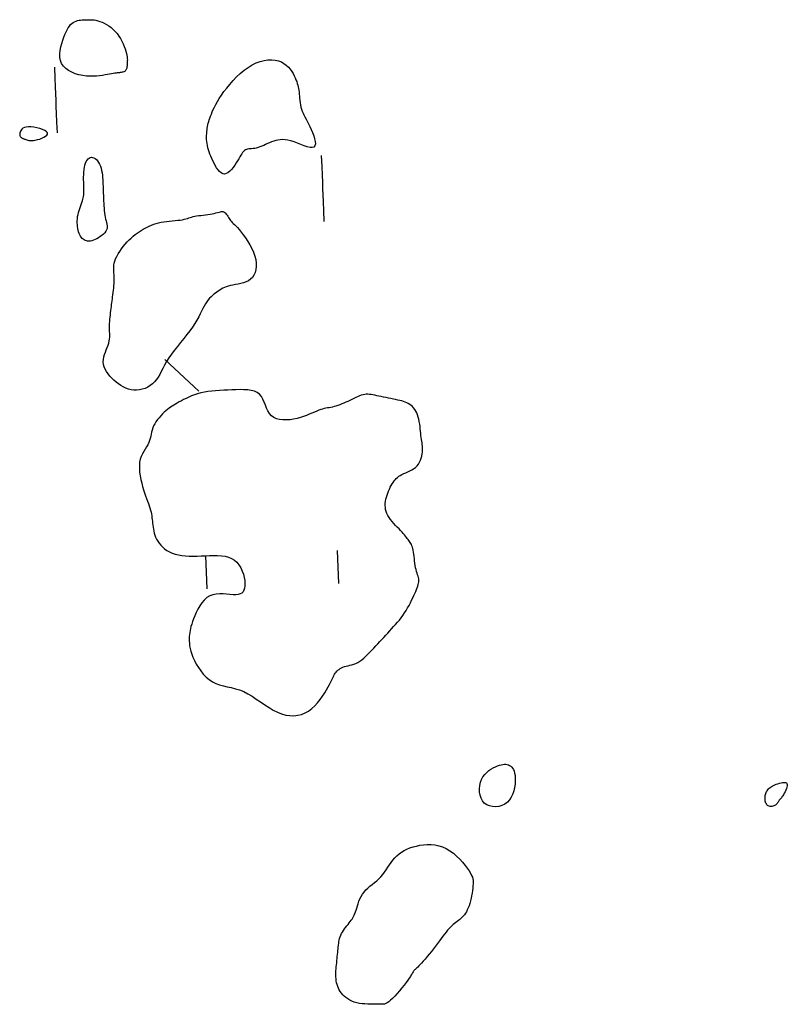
# Model space of a CAD drawing. Header units: millimetres. Extents: x 32690613 to 32693367, y 5343692 to 5344708.
# Tile 228 of 256: x 32692766 to 32692789, y 5343733 to 5343763. Entities that reach past the tile are written whole.
import ezdxf

# ---------------------------------------------------------------- set-up
doc = ezdxf.new("R2010")
doc.units = ezdxf.units.MM
doc.header["$LTSCALE"] = 20
doc.layers.add('02-DGM_HL_493.50', color=112, linetype='Continuous')

msp = doc.modelspace()

# ---------------------------------------------------------------- linework, layer by layer
at = {"layer": '02-DGM_HL_493.50', "elevation": 493.5, "flags": 128}
for points in [[(32692768.567, 5343762.115), (32692768.62, 5343762.043), (32692768.668, 5343761.966), (32692768.711, 5343761.888), (32692768.749, 5343761.808), (32692768.782, 5343761.73), (32692768.809, 5343761.654), (32692768.832, 5343761.583), (32692768.849, 5343761.517), (32692768.862, 5343761.459), (32692768.87, 5343761.407), (32692768.875, 5343761.362), (32692768.877, 5343761.321), (32692768.876, 5343761.285), (32692768.875, 5343761.252), (32692768.872, 5343761.221), (32692768.87, 5343761.193), (32692768.868, 5343761.165), (32692768.867, 5343761.138), (32692768.865, 5343761.112), (32692768.863, 5343761.088), (32692768.859, 5343761.065), (32692768.854, 5343761.044), (32692768.846, 5343761.025), (32692768.836, 5343761.008), (32692768.822, 5343760.993), (32692768.806, 5343760.98), (32692768.787, 5343760.969), (32692768.766, 5343760.959), (32692768.742, 5343760.951), (32692768.717, 5343760.945), (32692768.691, 5343760.939), (32692768.663, 5343760.934), (32692768.635, 5343760.93), (32692768.605, 5343760.927), (32692768.572, 5343760.923), (32692768.536, 5343760.919), (32692768.495, 5343760.914), (32692768.45, 5343760.907), (32692768.398, 5343760.899), (32692768.34, 5343760.888), (32692768.274, 5343760.875), (32692768.201, 5343760.861), (32692768.121, 5343760.847), (32692768.034, 5343760.835), (32692767.942, 5343760.825), (32692767.844, 5343760.82), (32692767.741, 5343760.82), (32692767.633, 5343760.827), (32692767.522, 5343760.843), (32692767.409, 5343760.867), (32692767.298, 5343760.9), (32692767.193, 5343760.943), (32692767.095, 5343760.994), (32692767.009, 5343761.055), (32692766.937, 5343761.126), (32692766.882, 5343761.207), (32692766.847, 5343761.297), (32692766.829, 5343761.395), (32692766.827, 5343761.499), (32692766.837, 5343761.605), (32692766.857, 5343761.712), (32692766.885, 5343761.817), (32692766.917, 5343761.917), (32692766.951, 5343762.01), (32692766.984, 5343762.094), (32692767.018, 5343762.17), (32692767.051, 5343762.236), (32692767.085, 5343762.295), (32692767.12, 5343762.345), (32692767.156, 5343762.389), (32692767.194, 5343762.425), (32692767.233, 5343762.455), (32692767.275, 5343762.478), (32692767.319, 5343762.497), (32692767.365, 5343762.51), (32692767.412, 5343762.52), (32692767.46, 5343762.527), (32692767.509, 5343762.531), (32692767.558, 5343762.534), (32692767.608, 5343762.536), (32692767.658, 5343762.538), (32692767.709, 5343762.539), (32692767.76, 5343762.538), (32692767.813, 5343762.536), (32692767.867, 5343762.53), (32692767.923, 5343762.52), (32692767.982, 5343762.506), (32692768.044, 5343762.486), (32692768.109, 5343762.461), (32692768.176, 5343762.429), (32692768.245, 5343762.391), (32692768.313, 5343762.348), (32692768.381, 5343762.298), (32692768.446, 5343762.243), (32692768.509, 5343762.182)], [(32692771.427, 5343759.672), (32692771.454, 5343759.738), (32692771.485, 5343759.81), (32692771.521, 5343759.887), (32692771.563, 5343759.969), (32692771.612, 5343760.057), (32692771.669, 5343760.15), (32692771.734, 5343760.249), (32692771.808, 5343760.354), (32692771.892, 5343760.464), (32692771.985, 5343760.576), (32692772.086, 5343760.689), (32692772.193, 5343760.8), (32692772.306, 5343760.905), (32692772.424, 5343761.003), (32692772.544, 5343761.091), (32692772.666, 5343761.166), (32692772.788, 5343761.225), (32692772.91, 5343761.27), (32692773.03, 5343761.3), (32692773.146, 5343761.317), (32692773.258, 5343761.32), (32692773.364, 5343761.31), (32692773.462, 5343761.289), (32692773.552, 5343761.256), (32692773.632, 5343761.213), (32692773.702, 5343761.16), (32692773.765, 5343761.101), (32692773.819, 5343761.037), (32692773.866, 5343760.97), (32692773.906, 5343760.902), (32692773.941, 5343760.836), (32692773.971, 5343760.772), (32692773.996, 5343760.713), (32692774.018, 5343760.658), (32692774.036, 5343760.605), (32692774.05, 5343760.554), (32692774.063, 5343760.504), (32692774.073, 5343760.452), (32692774.081, 5343760.399), (32692774.088, 5343760.343), (32692774.094, 5343760.283), (32692774.1, 5343760.22), (32692774.106, 5343760.154), (32692774.113, 5343760.087), (32692774.122, 5343760.019), (32692774.133, 5343759.952), (32692774.147, 5343759.887), (32692774.164, 5343759.823), (32692774.185, 5343759.763), (32692774.21, 5343759.704), (32692774.238, 5343759.646), (32692774.269, 5343759.586), (32692774.303, 5343759.522), (32692774.339, 5343759.455), (32692774.378, 5343759.381), (32692774.418, 5343759.299), (32692774.459, 5343759.21), (32692774.498, 5343759.114), (32692774.534, 5343759.018), (32692774.562, 5343758.926), (32692774.579, 5343758.84), (32692774.584, 5343758.766), (32692774.573, 5343758.709), (32692774.542, 5343758.671), (32692774.491, 5343758.655), (32692774.422, 5343758.66), (32692774.339, 5343758.68), (32692774.245, 5343758.711), (32692774.145, 5343758.749), (32692774.041, 5343758.789), (32692773.938, 5343758.828), (32692773.84, 5343758.86), (32692773.749, 5343758.882), (32692773.665, 5343758.895), (32692773.588, 5343758.899), (32692773.515, 5343758.896), (32692773.447, 5343758.886), (32692773.382, 5343758.871), (32692773.319, 5343758.852), (32692773.257, 5343758.829), (32692773.196, 5343758.803), (32692773.135, 5343758.777), (32692773.074, 5343758.75), (32692773.015, 5343758.723), (32692772.957, 5343758.698), (32692772.9, 5343758.675), (32692772.845, 5343758.656), (32692772.792, 5343758.641), (32692772.742, 5343758.631), (32692772.694, 5343758.625), (32692772.648, 5343758.621), (32692772.605, 5343758.618), (32692772.565, 5343758.615), (32692772.528, 5343758.609), (32692772.493, 5343758.6), (32692772.461, 5343758.586), (32692772.431, 5343758.566), (32692772.404, 5343758.54), (32692772.377, 5343758.508), (32692772.351, 5343758.469), (32692772.323, 5343758.425), (32692772.293, 5343758.375), (32692772.26, 5343758.319), (32692772.223, 5343758.257), (32692772.182, 5343758.191), (32692772.136, 5343758.123), (32692772.087, 5343758.056), (32692772.036, 5343757.993), (32692771.983, 5343757.938), (32692771.929, 5343757.894), (32692771.875, 5343757.865), (32692771.822, 5343757.853), (32692771.771, 5343757.861), (32692771.722, 5343757.886), (32692771.675, 5343757.927), (32692771.63, 5343757.981), (32692771.587, 5343758.043), (32692771.546, 5343758.112), (32692771.508, 5343758.184), (32692771.473, 5343758.256), (32692771.44, 5343758.326), (32692771.41, 5343758.395), (32692771.383, 5343758.461), (32692771.359, 5343758.526), (32692771.338, 5343758.59), (32692771.32, 5343758.653), (32692771.306, 5343758.715), (32692771.295, 5343758.777), (32692771.287, 5343758.839), (32692771.283, 5343758.901), (32692771.281, 5343758.963), (32692771.282, 5343759.023), (32692771.285, 5343759.083), (32692771.29, 5343759.141), (32692771.296, 5343759.196), (32692771.304, 5343759.25), (32692771.313, 5343759.301), (32692771.323, 5343759.351), (32692771.335, 5343759.4), (32692771.349, 5343759.45), (32692771.364, 5343759.501), (32692771.382, 5343759.554), (32692771.403, 5343759.611)], [(32692765.873, 5343759.288), (32692765.806, 5343759.281), (32692765.752, 5343759.265), (32692765.709, 5343759.243), (32692765.675, 5343759.216), (32692765.65, 5343759.186), (32692765.632, 5343759.154), (32692765.621, 5343759.123), (32692765.613, 5343759.094), (32692765.61, 5343759.069), (32692765.61, 5343759.047), (32692765.612, 5343759.028), (32692765.617, 5343759.012), (32692765.623, 5343758.998), (32692765.632, 5343758.986), (32692765.641, 5343758.976), (32692765.652, 5343758.966), (32692765.663, 5343758.958), (32692765.675, 5343758.951), (32692765.687, 5343758.944), (32692765.701, 5343758.937), (32692765.717, 5343758.931), (32692765.734, 5343758.924), (32692765.752, 5343758.916), (32692765.774, 5343758.908), (32692765.797, 5343758.899), (32692765.824, 5343758.89), (32692765.854, 5343758.882), (32692765.888, 5343758.876), (32692765.928, 5343758.872), (32692765.973, 5343758.871), (32692766.025, 5343758.875), (32692766.083, 5343758.883), (32692766.148, 5343758.897), (32692766.217, 5343758.917), (32692766.284, 5343758.941), (32692766.346, 5343758.968), (32692766.397, 5343758.999), (32692766.435, 5343759.032), (32692766.454, 5343759.067), (32692766.45, 5343759.102), (32692766.42, 5343759.138), (32692766.368, 5343759.173), (32692766.298, 5343759.205), (32692766.217, 5343759.234), (32692766.129, 5343759.258), (32692766.038, 5343759.276), (32692765.951, 5343759.286)], [(32692767.897, 5343755.864), (32692767.847, 5343755.844), (32692767.799, 5343755.829), (32692767.754, 5343755.82), (32692767.711, 5343755.816), (32692767.671, 5343755.817), (32692767.633, 5343755.823), (32692767.597, 5343755.835), (32692767.564, 5343755.851), (32692767.533, 5343755.874), (32692767.504, 5343755.901), (32692767.478, 5343755.933), (32692767.455, 5343755.969), (32692767.434, 5343756.009), (32692767.415, 5343756.053), (32692767.399, 5343756.1), (32692767.385, 5343756.15), (32692767.374, 5343756.203), (32692767.366, 5343756.259), (32692767.36, 5343756.316), (32692767.357, 5343756.375), (32692767.358, 5343756.436), (32692767.362, 5343756.497), (32692767.369, 5343756.56), (32692767.381, 5343756.623), (32692767.396, 5343756.686), (32692767.414, 5343756.748), (32692767.433, 5343756.81), (32692767.454, 5343756.871), (32692767.475, 5343756.929), (32692767.496, 5343756.985), (32692767.514, 5343757.038), (32692767.529, 5343757.087), (32692767.541, 5343757.133), (32692767.55, 5343757.176), (32692767.556, 5343757.218), (32692767.559, 5343757.26), (32692767.56, 5343757.305), (32692767.56, 5343757.352), (32692767.559, 5343757.405), (32692767.556, 5343757.464), (32692767.554, 5343757.53), (32692767.552, 5343757.602), (32692767.55, 5343757.678), (32692767.55, 5343757.757), (32692767.552, 5343757.836), (32692767.556, 5343757.915), (32692767.564, 5343757.991), (32692767.575, 5343758.062), (32692767.59, 5343758.127), (32692767.608, 5343758.185), (32692767.631, 5343758.236), (32692767.657, 5343758.279), (32692767.685, 5343758.313), (32692767.716, 5343758.339), (32692767.75, 5343758.356), (32692767.785, 5343758.362), (32692767.822, 5343758.358), (32692767.86, 5343758.345), (32692767.899, 5343758.322), (32692767.936, 5343758.291), (32692767.971, 5343758.253), (32692768.004, 5343758.206), (32692768.034, 5343758.154), (32692768.06, 5343758.095), (32692768.081, 5343758.031), (32692768.097, 5343757.962), (32692768.11, 5343757.891), (32692768.119, 5343757.819), (32692768.126, 5343757.747), (32692768.131, 5343757.675), (32692768.134, 5343757.607), (32692768.137, 5343757.542), (32692768.139, 5343757.482), (32692768.142, 5343757.426), (32692768.144, 5343757.372), (32692768.146, 5343757.32), (32692768.148, 5343757.267), (32692768.15, 5343757.214), (32692768.152, 5343757.158), (32692768.154, 5343757.098), (32692768.157, 5343757.033), (32692768.16, 5343756.964), (32692768.164, 5343756.893), (32692768.169, 5343756.82), (32692768.175, 5343756.748), (32692768.183, 5343756.677), (32692768.192, 5343756.608), (32692768.204, 5343756.544), (32692768.218, 5343756.484), (32692768.232, 5343756.429), (32692768.246, 5343756.378), (32692768.257, 5343756.33), (32692768.265, 5343756.285), (32692768.266, 5343756.241), (32692768.261, 5343756.199), (32692768.247, 5343756.156), (32692768.223, 5343756.114), (32692768.19, 5343756.071), (32692768.15, 5343756.03), (32692768.104, 5343755.991), (32692768.054, 5343755.954), (32692768.002, 5343755.92), (32692767.949, 5343755.89)], [(32692768.44, 5343754.191), (32692768.448, 5343754.257), (32692768.456, 5343754.324), (32692768.464, 5343754.393), (32692768.471, 5343754.463), (32692768.476, 5343754.532), (32692768.48, 5343754.6), (32692768.481, 5343754.667), (32692768.48, 5343754.731), (32692768.477, 5343754.792), (32692768.472, 5343754.851), (32692768.466, 5343754.908), (32692768.463, 5343754.965), (32692768.462, 5343755.023), (32692768.467, 5343755.082), (32692768.477, 5343755.144), (32692768.495, 5343755.21), (32692768.522, 5343755.279), (32692768.557, 5343755.352), (32692768.599, 5343755.427), (32692768.646, 5343755.503), (32692768.699, 5343755.579), (32692768.754, 5343755.653), (32692768.813, 5343755.724), (32692768.873, 5343755.791), (32692768.933, 5343755.854), (32692768.993, 5343755.911), (32692769.053, 5343755.964), (32692769.114, 5343756.014), (32692769.175, 5343756.059), (32692769.236, 5343756.101), (32692769.297, 5343756.14), (32692769.358, 5343756.177), (32692769.419, 5343756.212), (32692769.481, 5343756.245), (32692769.544, 5343756.275), (32692769.609, 5343756.303), (32692769.677, 5343756.328), (32692769.748, 5343756.35), (32692769.822, 5343756.37), (32692769.9, 5343756.388), (32692769.983, 5343756.402), (32692770.069, 5343756.414), (32692770.156, 5343756.424), (32692770.242, 5343756.433), (32692770.327, 5343756.441), (32692770.407, 5343756.45), (32692770.481, 5343756.458), (32692770.547, 5343756.468), (32692770.605, 5343756.48), (32692770.656, 5343756.493), (32692770.701, 5343756.506), (32692770.743, 5343756.521), (32692770.784, 5343756.535), (32692770.826, 5343756.548), (32692770.871, 5343756.561), (32692770.921, 5343756.572), (32692770.979, 5343756.582), (32692771.042, 5343756.59), (32692771.109, 5343756.598), (32692771.179, 5343756.605), (32692771.25, 5343756.613), (32692771.32, 5343756.621), (32692771.388, 5343756.631), (32692771.452, 5343756.643), (32692771.512, 5343756.657), (32692771.566, 5343756.671), (32692771.616, 5343756.686), (32692771.661, 5343756.699), (32692771.703, 5343756.708), (32692771.74, 5343756.714), (32692771.774, 5343756.713), (32692771.804, 5343756.705), (32692771.832, 5343756.689), (32692771.858, 5343756.666), (32692771.881, 5343756.638), (32692771.903, 5343756.606), (32692771.924, 5343756.571), (32692771.945, 5343756.536), (32692771.966, 5343756.501), (32692771.987, 5343756.469), (32692772.01, 5343756.44), (32692772.035, 5343756.413), (32692772.062, 5343756.386), (32692772.093, 5343756.356), (32692772.129, 5343756.321), (32692772.17, 5343756.28), (32692772.217, 5343756.229), (32692772.27, 5343756.167), (32692772.331, 5343756.093), (32692772.397, 5343756.007), (32692772.465, 5343755.912), (32692772.533, 5343755.809), (32692772.598, 5343755.701), (32692772.657, 5343755.59), (32692772.708, 5343755.477), (32692772.748, 5343755.365), (32692772.775, 5343755.255), (32692772.788, 5343755.149), (32692772.789, 5343755.048), (32692772.778, 5343754.953), (32692772.755, 5343754.865), (32692772.72, 5343754.787), (32692772.675, 5343754.717), (32692772.62, 5343754.659), (32692772.555, 5343754.612), (32692772.482, 5343754.576), (32692772.404, 5343754.548), (32692772.322, 5343754.526), (32692772.239, 5343754.51), (32692772.157, 5343754.496), (32692772.078, 5343754.482), (32692772.004, 5343754.468), (32692771.938, 5343754.452), (32692771.877, 5343754.432), (32692771.822, 5343754.411), (32692771.772, 5343754.386), (32692771.724, 5343754.36), (32692771.68, 5343754.332), (32692771.636, 5343754.302), (32692771.593, 5343754.271), (32692771.549, 5343754.238), (32692771.505, 5343754.203), (32692771.461, 5343754.166), (32692771.417, 5343754.125), (32692771.373, 5343754.08), (32692771.331, 5343754.03), (32692771.289, 5343753.975), (32692771.249, 5343753.915), (32692771.211, 5343753.847), (32692771.172, 5343753.773), (32692771.132, 5343753.693), (32692771.09, 5343753.607), (32692771.042, 5343753.516), (32692770.988, 5343753.418), (32692770.927, 5343753.316), (32692770.856, 5343753.208), (32692770.775, 5343753.096), (32692770.686, 5343752.979), (32692770.591, 5343752.861), (32692770.494, 5343752.741), (32692770.397, 5343752.62), (32692770.303, 5343752.5), (32692770.215, 5343752.383), (32692770.136, 5343752.269), (32692770.068, 5343752.159), (32692770.008, 5343752.053), (32692769.956, 5343751.953), (32692769.907, 5343751.858), (32692769.86, 5343751.77), (32692769.813, 5343751.687), (32692769.762, 5343751.611), (32692769.706, 5343751.543), (32692769.642, 5343751.482), (32692769.571, 5343751.429), (32692769.495, 5343751.384), (32692769.414, 5343751.347), (32692769.331, 5343751.319), (32692769.245, 5343751.301), (32692769.159, 5343751.292), (32692769.073, 5343751.293), (32692768.99, 5343751.304), (32692768.908, 5343751.324), (32692768.829, 5343751.353), (32692768.752, 5343751.39), (32692768.677, 5343751.433), (32692768.605, 5343751.482), (32692768.536, 5343751.536), (32692768.469, 5343751.595), (32692768.406, 5343751.656), (32692768.347, 5343751.721), (32692768.294, 5343751.788), (32692768.247, 5343751.857), (32692768.207, 5343751.928), (32692768.177, 5343752.001), (32692768.157, 5343752.075), (32692768.148, 5343752.149), (32692768.15, 5343752.224), (32692768.163, 5343752.299), (32692768.184, 5343752.374), (32692768.21, 5343752.448), (32692768.238, 5343752.52), (32692768.266, 5343752.59), (32692768.293, 5343752.658), (32692768.314, 5343752.723), (32692768.329, 5343752.785), (32692768.338, 5343752.844), (32692768.342, 5343752.901), (32692768.343, 5343752.957), (32692768.342, 5343753.013), (32692768.339, 5343753.069), (32692768.336, 5343753.126), (32692768.334, 5343753.186), (32692768.335, 5343753.248), (32692768.337, 5343753.312), (32692768.342, 5343753.378), (32692768.348, 5343753.444), (32692768.355, 5343753.511), (32692768.362, 5343753.578), (32692768.37, 5343753.643), (32692768.378, 5343753.707), (32692768.386, 5343753.769), (32692768.394, 5343753.829), (32692768.401, 5343753.888), (32692768.409, 5343753.947), (32692768.416, 5343754.006), (32692768.424, 5343754.066), (32692768.431, 5343754.127)], [(32692777.67, 5343748.994), (32692777.711, 5343749.045), (32692777.746, 5343749.103), (32692777.774, 5343749.164), (32692777.796, 5343749.228), (32692777.813, 5343749.293), (32692777.826, 5343749.357), (32692777.833, 5343749.421), (32692777.837, 5343749.481), (32692777.837, 5343749.538), (32692777.834, 5343749.591), (32692777.829, 5343749.642), (32692777.823, 5343749.693), (32692777.815, 5343749.744), (32692777.806, 5343749.797), (32692777.798, 5343749.853), (32692777.789, 5343749.913), (32692777.782, 5343749.978), (32692777.776, 5343750.046), (32692777.769, 5343750.118), (32692777.761, 5343750.191), (32692777.752, 5343750.265), (32692777.74, 5343750.338), (32692777.726, 5343750.409), (32692777.709, 5343750.477), (32692777.688, 5343750.541), (32692777.663, 5343750.6), (32692777.634, 5343750.655), (32692777.603, 5343750.705), (32692777.568, 5343750.751), (32692777.531, 5343750.793), (32692777.491, 5343750.829), (32692777.449, 5343750.861), (32692777.406, 5343750.889), (32692777.36, 5343750.912), (32692777.311, 5343750.932), (32692777.26, 5343750.949), (32692777.205, 5343750.965), (32692777.148, 5343750.979), (32692777.086, 5343750.992), (32692777.021, 5343751.006), (32692776.952, 5343751.02), (32692776.88, 5343751.035), (32692776.806, 5343751.051), (32692776.731, 5343751.066), (32692776.657, 5343751.082), (32692776.585, 5343751.097), (32692776.515, 5343751.112), (32692776.449, 5343751.125), (32692776.389, 5343751.138), (32692776.333, 5343751.149), (32692776.28, 5343751.158), (32692776.229, 5343751.164), (32692776.18, 5343751.167), (32692776.131, 5343751.166), (32692776.082, 5343751.161), (32692776.031, 5343751.151), (32692775.979, 5343751.136), (32692775.924, 5343751.116), (32692775.867, 5343751.093), (32692775.809, 5343751.067), (32692775.749, 5343751.039), (32692775.689, 5343751.01), (32692775.628, 5343750.981), (32692775.567, 5343750.952), (32692775.505, 5343750.924), (32692775.444, 5343750.898), (32692775.384, 5343750.873), (32692775.324, 5343750.85), (32692775.265, 5343750.829), (32692775.209, 5343750.811), (32692775.154, 5343750.795), (32692775.101, 5343750.781), (32692775.05, 5343750.769), (32692775.001, 5343750.76), (32692774.953, 5343750.751), (32692774.904, 5343750.742), (32692774.854, 5343750.731), (32692774.802, 5343750.718), (32692774.747, 5343750.702), (32692774.688, 5343750.681), (32692774.624, 5343750.655), (32692774.554, 5343750.626), (32692774.48, 5343750.593), (32692774.401, 5343750.559), (32692774.316, 5343750.524), (32692774.226, 5343750.491), (32692774.131, 5343750.46), (32692774.03, 5343750.433), (32692773.925, 5343750.411), (32692773.816, 5343750.395), (32692773.708, 5343750.387), (32692773.601, 5343750.389), (32692773.499, 5343750.4), (32692773.405, 5343750.424), (32692773.321, 5343750.462), (32692773.249, 5343750.514), (32692773.191, 5343750.581), (32692773.144, 5343750.661), (32692773.105, 5343750.749), (32692773.069, 5343750.84), (32692773.034, 5343750.932), (32692772.994, 5343751.02), (32692772.948, 5343751.099), (32692772.89, 5343751.167), (32692772.817, 5343751.219), (32692772.732, 5343751.257), (32692772.636, 5343751.283), (32692772.53, 5343751.299), (32692772.417, 5343751.306), (32692772.298, 5343751.308), (32692772.175, 5343751.305), (32692772.05, 5343751.301), (32692771.926, 5343751.296), (32692771.801, 5343751.29), (32692771.679, 5343751.283), (32692771.558, 5343751.275), (32692771.44, 5343751.264), (32692771.325, 5343751.249), (32692771.215, 5343751.231), (32692771.109, 5343751.209), (32692771.008, 5343751.181), (32692770.913, 5343751.15), (32692770.823, 5343751.116), (32692770.739, 5343751.079), (32692770.659, 5343751.042), (32692770.585, 5343751.004), (32692770.516, 5343750.968), (32692770.452, 5343750.933), (32692770.394, 5343750.9), (32692770.339, 5343750.87), (32692770.287, 5343750.84), (32692770.238, 5343750.81), (32692770.19, 5343750.778), (32692770.143, 5343750.745), (32692770.095, 5343750.708), (32692770.046, 5343750.667), (32692769.994, 5343750.62), (32692769.942, 5343750.57), (32692769.889, 5343750.515), (32692769.839, 5343750.457), (32692769.79, 5343750.397), (32692769.746, 5343750.334), (32692769.707, 5343750.271), (32692769.675, 5343750.207), (32692769.649, 5343750.144), (32692769.63, 5343750.081), (32692769.615, 5343750.017), (32692769.601, 5343749.954), (32692769.588, 5343749.891), (32692769.572, 5343749.828), (32692769.553, 5343749.765), (32692769.528, 5343749.701), (32692769.495, 5343749.637), (32692769.458, 5343749.572), (32692769.417, 5343749.505), (32692769.375, 5343749.435), (32692769.336, 5343749.361), (32692769.3, 5343749.282), (32692769.271, 5343749.197), (32692769.251, 5343749.107), (32692769.241, 5343749.009), (32692769.241, 5343748.905), (32692769.25, 5343748.798), (32692769.265, 5343748.689), (32692769.287, 5343748.579), (32692769.313, 5343748.471), (32692769.341, 5343748.366), (32692769.372, 5343748.265), (32692769.402, 5343748.172), (32692769.433, 5343748.084), (32692769.462, 5343748.002), (32692769.49, 5343747.925), (32692769.517, 5343747.852), (32692769.541, 5343747.783), (32692769.563, 5343747.717), (32692769.581, 5343747.654), (32692769.596, 5343747.593), (32692769.608, 5343747.534), (32692769.618, 5343747.476), (32692769.625, 5343747.419), (32692769.632, 5343747.363), (32692769.637, 5343747.306), (32692769.643, 5343747.25), (32692769.649, 5343747.192), (32692769.657, 5343747.134), (32692769.666, 5343747.075), (32692769.678, 5343747.015), (32692769.693, 5343746.954), (32692769.712, 5343746.893), (32692769.736, 5343746.832), (32692769.764, 5343746.771), (32692769.799, 5343746.71), (32692769.841, 5343746.649), (32692769.889, 5343746.589), (32692769.944, 5343746.532), (32692770.006, 5343746.478), (32692770.076, 5343746.428), (32692770.152, 5343746.383), (32692770.236, 5343746.345), (32692770.327, 5343746.313), (32692770.426, 5343746.29), (32692770.531, 5343746.273), (32692770.641, 5343746.262), (32692770.757, 5343746.257), (32692770.876, 5343746.256), (32692770.998, 5343746.257), (32692771.122, 5343746.261), (32692771.246, 5343746.266), (32692771.371, 5343746.27), (32692771.494, 5343746.273), (32692771.615, 5343746.271), (32692771.731, 5343746.264), (32692771.842, 5343746.248), (32692771.946, 5343746.223), (32692772.041, 5343746.185), (32692772.127, 5343746.133), (32692772.202, 5343746.066), (32692772.266, 5343745.987), (32692772.32, 5343745.898), (32692772.364, 5343745.802), (32692772.398, 5343745.704), (32692772.423, 5343745.605), (32692772.439, 5343745.511), (32692772.447, 5343745.423), (32692772.446, 5343745.345), (32692772.436, 5343745.277), (32692772.417, 5343745.219), (32692772.389, 5343745.171), (32692772.35, 5343745.133), (32692772.301, 5343745.105), (32692772.24, 5343745.087), (32692772.168, 5343745.079), (32692772.085, 5343745.08), (32692771.991, 5343745.087), (32692771.891, 5343745.097), (32692771.787, 5343745.105), (32692771.681, 5343745.108), (32692771.575, 5343745.102), (32692771.473, 5343745.083), (32692771.377, 5343745.048), (32692771.29, 5343744.993), (32692771.21, 5343744.921), (32692771.138, 5343744.836), (32692771.074, 5343744.743), (32692771.018, 5343744.643), (32692770.968, 5343744.542), (32692770.925, 5343744.443), (32692770.887, 5343744.35), (32692770.856, 5343744.266), (32692770.83, 5343744.19), (32692770.809, 5343744.12), (32692770.793, 5343744.055), (32692770.78, 5343743.993), (32692770.77, 5343743.933), (32692770.763, 5343743.873), (32692770.758, 5343743.811), (32692770.756, 5343743.747), (32692770.756, 5343743.679), (32692770.759, 5343743.608), (32692770.767, 5343743.532), (32692770.781, 5343743.452), (32692770.802, 5343743.367), (32692770.83, 5343743.277), (32692770.866, 5343743.182), (32692770.913, 5343743.081), (32692770.968, 5343742.977), (32692771.032, 5343742.872), (32692771.104, 5343742.77), (32692771.183, 5343742.673), (32692771.27, 5343742.583), (32692771.363, 5343742.504), (32692771.463, 5343742.438), (32692771.568, 5343742.387), (32692771.678, 5343742.347), (32692771.792, 5343742.316), (32692771.91, 5343742.289), (32692772.032, 5343742.261), (32692772.156, 5343742.23), (32692772.281, 5343742.192), (32692772.408, 5343742.141), (32692772.536, 5343742.077), (32692772.664, 5343742), (32692772.792, 5343741.916), (32692772.921, 5343741.828), (32692773.049, 5343741.74), (32692773.178, 5343741.655), (32692773.306, 5343741.579), (32692773.433, 5343741.514), (32692773.56, 5343741.464), (32692773.686, 5343741.43), (32692773.81, 5343741.412), (32692773.931, 5343741.408), (32692774.049, 5343741.421), (32692774.163, 5343741.449), (32692774.273, 5343741.492), (32692774.377, 5343741.551), (32692774.476, 5343741.625), (32692774.568, 5343741.71), (32692774.654, 5343741.804), (32692774.734, 5343741.904), (32692774.805, 5343742.005), (32692774.87, 5343742.104), (32692774.926, 5343742.198), (32692774.974, 5343742.283), (32692775.014, 5343742.357), (32692775.046, 5343742.421), (32692775.073, 5343742.475), (32692775.095, 5343742.522), (32692775.114, 5343742.564), (32692775.132, 5343742.6), (32692775.149, 5343742.634), (32692775.168, 5343742.666), (32692775.189, 5343742.698), (32692775.212, 5343742.73), (32692775.239, 5343742.76), (32692775.269, 5343742.79), (32692775.302, 5343742.817), (32692775.339, 5343742.843), (32692775.379, 5343742.865), (32692775.423, 5343742.885), (32692775.471, 5343742.9), (32692775.523, 5343742.914), (32692775.578, 5343742.926), (32692775.635, 5343742.94), (32692775.694, 5343742.955), (32692775.754, 5343742.974), (32692775.815, 5343742.997), (32692775.876, 5343743.027), (32692775.937, 5343743.065), (32692775.998, 5343743.109), (32692776.059, 5343743.159), (32692776.119, 5343743.214), (32692776.179, 5343743.273), (32692776.24, 5343743.335), (32692776.3, 5343743.398), (32692776.36, 5343743.463), (32692776.42, 5343743.528), (32692776.48, 5343743.593), (32692776.54, 5343743.658), (32692776.6, 5343743.723), (32692776.66, 5343743.788), (32692776.72, 5343743.853), (32692776.78, 5343743.917), (32692776.84, 5343743.982), (32692776.9, 5343744.047), (32692776.959, 5343744.113), (32692777.018, 5343744.178), (32692777.076, 5343744.245), (32692777.133, 5343744.313), (32692777.188, 5343744.383), (32692777.24, 5343744.454), (32692777.291, 5343744.528), (32692777.339, 5343744.604), (32692777.384, 5343744.682), (32692777.427, 5343744.76), (32692777.467, 5343744.837), (32692777.504, 5343744.914), (32692777.539, 5343744.987), (32692777.571, 5343745.058), (32692777.601, 5343745.124), (32692777.629, 5343745.185), (32692777.654, 5343745.242), (32692777.675, 5343745.294), (32692777.694, 5343745.343), (32692777.708, 5343745.389), (32692777.718, 5343745.434), (32692777.724, 5343745.476), (32692777.725, 5343745.518), (32692777.721, 5343745.56), (32692777.712, 5343745.602), (32692777.701, 5343745.645), (32692777.687, 5343745.69), (32692777.672, 5343745.738), (32692777.656, 5343745.789), (32692777.64, 5343745.844), (32692777.626, 5343745.903), (32692777.615, 5343745.968), (32692777.605, 5343746.036), (32692777.596, 5343746.106), (32692777.589, 5343746.177), (32692777.581, 5343746.247), (32692777.574, 5343746.314), (32692777.565, 5343746.377), (32692777.556, 5343746.434), (32692777.544, 5343746.485), (32692777.531, 5343746.529), (32692777.517, 5343746.568), (32692777.5, 5343746.602), (32692777.483, 5343746.634), (32692777.464, 5343746.665), (32692777.443, 5343746.694), (32692777.422, 5343746.724), (32692777.399, 5343746.755), (32692777.375, 5343746.788), (32692777.349, 5343746.823), (32692777.32, 5343746.86), (32692777.288, 5343746.899), (32692777.253, 5343746.94), (32692777.214, 5343746.984), (32692777.171, 5343747.031), (32692777.123, 5343747.081), (32692777.072, 5343747.133), (32692777.019, 5343747.187), (32692776.967, 5343747.244), (32692776.915, 5343747.302), (32692776.867, 5343747.362), (32692776.824, 5343747.422), (32692776.786, 5343747.483), (32692776.757, 5343747.544), (32692776.734, 5343747.606), (32692776.718, 5343747.668), (32692776.709, 5343747.73), (32692776.705, 5343747.793), (32692776.707, 5343747.855), (32692776.714, 5343747.918), (32692776.725, 5343747.981), (32692776.74, 5343748.044), (32692776.759, 5343748.107), (32692776.78, 5343748.169), (32692776.804, 5343748.229), (32692776.83, 5343748.288), (32692776.858, 5343748.344), (32692776.886, 5343748.397), (32692776.915, 5343748.447), (32692776.945, 5343748.493), (32692776.975, 5343748.536), (32692777.007, 5343748.575), (32692777.041, 5343748.611), (32692777.078, 5343748.645), (32692777.119, 5343748.677), (32692777.163, 5343748.706), (32692777.213, 5343748.734), (32692777.267, 5343748.76), (32692777.326, 5343748.787), (32692777.387, 5343748.814), (32692777.448, 5343748.842), (32692777.509, 5343748.873), (32692777.567, 5343748.908), (32692777.621, 5343748.948)], [(32692780.412, 5343738.785), (32692780.334, 5343738.727), (32692780.246, 5343738.684), (32692780.151, 5343738.657), (32692780.055, 5343738.645), (32692779.959, 5343738.65), (32692779.868, 5343738.669), (32692779.784, 5343738.705), (32692779.713, 5343738.757), (32692779.655, 5343738.825), (32692779.612, 5343738.905), (32692779.583, 5343738.995), (32692779.567, 5343739.092), (32692779.565, 5343739.192), (32692779.574, 5343739.291), (32692779.596, 5343739.387), (32692779.629, 5343739.477), (32692779.672, 5343739.557), (32692779.725, 5343739.627), (32692779.784, 5343739.689), (32692779.848, 5343739.742), (32692779.915, 5343739.788), (32692779.983, 5343739.827), (32692780.049, 5343739.859), (32692780.113, 5343739.885), (32692780.173, 5343739.905), (32692780.227, 5343739.921), (32692780.277, 5343739.93), (32692780.324, 5343739.935), (32692780.367, 5343739.934), (32692780.407, 5343739.928), (32692780.445, 5343739.916), (32692780.48, 5343739.899), (32692780.513, 5343739.877), (32692780.544, 5343739.849), (32692780.571, 5343739.814), (32692780.596, 5343739.772), (32692780.617, 5343739.721), (32692780.633, 5343739.663), (32692780.644, 5343739.595), (32692780.65, 5343739.517), (32692780.65, 5343739.429), (32692780.644, 5343739.333), (32692780.63, 5343739.233), (32692780.607, 5343739.133), (32692780.575, 5343739.034), (32692780.532, 5343738.941), (32692780.478, 5343738.857)], [(32692788.654, 5343738.825), (32692788.641, 5343738.806), (32692788.628, 5343738.787), (32692788.614, 5343738.767), (32692788.6, 5343738.747), (32692788.584, 5343738.728), (32692788.567, 5343738.71), (32692788.547, 5343738.694), (32692788.525, 5343738.68), (32692788.5, 5343738.669), (32692788.473, 5343738.661), (32692788.444, 5343738.656), (32692788.415, 5343738.654), (32692788.386, 5343738.657), (32692788.358, 5343738.663), (32692788.332, 5343738.673), (32692788.309, 5343738.688), (32692788.289, 5343738.707), (32692788.273, 5343738.73), (32692788.26, 5343738.757), (32692788.249, 5343738.786), (32692788.242, 5343738.817), (32692788.237, 5343738.85), (32692788.235, 5343738.884), (32692788.235, 5343738.917), (32692788.237, 5343738.951), (32692788.241, 5343738.983), (32692788.247, 5343739.015), (32692788.256, 5343739.046), (32692788.267, 5343739.077), (32692788.28, 5343739.106), (32692788.296, 5343739.133), (32692788.315, 5343739.16), (32692788.336, 5343739.185), (32692788.36, 5343739.209), (32692788.387, 5343739.231), (32692788.417, 5343739.253), (32692788.45, 5343739.273), (32692788.487, 5343739.292), (32692788.528, 5343739.311), (32692788.572, 5343739.329), (32692788.62, 5343739.345), (32692788.67, 5343739.361), (32692788.72, 5343739.373), (32692788.767, 5343739.381), (32692788.811, 5343739.384), (32692788.85, 5343739.38), (32692788.88, 5343739.369), (32692788.9, 5343739.35), (32692788.909, 5343739.321), (32692788.909, 5343739.284), (32692788.9, 5343739.241), (32692788.884, 5343739.195), (32692788.864, 5343739.147), (32692788.84, 5343739.099), (32692788.815, 5343739.053), (32692788.791, 5343739.012), (32692788.769, 5343738.976), (32692788.748, 5343738.946), (32692788.729, 5343738.921), (32692788.712, 5343738.899), (32692788.696, 5343738.879), (32692788.681, 5343738.861), (32692788.667, 5343738.843)], [(32692775.821, 5343735.506), (32692775.84, 5343735.567), (32692775.86, 5343735.633), (32692775.883, 5343735.703), (32692775.908, 5343735.775), (32692775.938, 5343735.848), (32692775.973, 5343735.92), (32692776.014, 5343735.99), (32692776.061, 5343736.057), (32692776.116, 5343736.119), (32692776.177, 5343736.178), (32692776.242, 5343736.234), (32692776.309, 5343736.289), (32692776.378, 5343736.344), (32692776.447, 5343736.4), (32692776.513, 5343736.459), (32692776.575, 5343736.522), (32692776.633, 5343736.589), (32692776.686, 5343736.66), (32692776.737, 5343736.733), (32692776.786, 5343736.808), (32692776.836, 5343736.883), (32692776.887, 5343736.956), (32692776.94, 5343737.027), (32692776.998, 5343737.094), (32692777.06, 5343737.157), (32692777.128, 5343737.214), (32692777.202, 5343737.267), (32692777.281, 5343737.314), (32692777.365, 5343737.356), (32692777.455, 5343737.394), (32692777.55, 5343737.426), (32692777.651, 5343737.453), (32692777.757, 5343737.476), (32692777.867, 5343737.491), (32692777.98, 5343737.5), (32692778.096, 5343737.499), (32692778.212, 5343737.487), (32692778.329, 5343737.464), (32692778.444, 5343737.428), (32692778.557, 5343737.378), (32692778.667, 5343737.312), (32692778.773, 5343737.234), (32692778.873, 5343737.147), (32692778.966, 5343737.055), (32692779.052, 5343736.96), (32692779.128, 5343736.866), (32692779.195, 5343736.777), (32692779.251, 5343736.696), (32692779.295, 5343736.625), (32692779.328, 5343736.563), (32692779.352, 5343736.507), (32692779.367, 5343736.455), (32692779.375, 5343736.406), (32692779.377, 5343736.355), (32692779.375, 5343736.301), (32692779.369, 5343736.242), (32692779.361, 5343736.175), (32692779.351, 5343736.103), (32692779.339, 5343736.026), (32692779.325, 5343735.946), (32692779.309, 5343735.866), (32692779.29, 5343735.787), (32692779.27, 5343735.711), (32692779.248, 5343735.639), (32692779.223, 5343735.574), (32692779.197, 5343735.514), (32692779.169, 5343735.46), (32692779.139, 5343735.411), (32692779.107, 5343735.366), (32692779.074, 5343735.326), (32692779.04, 5343735.289), (32692779.004, 5343735.255), (32692778.968, 5343735.223), (32692778.93, 5343735.193), (32692778.891, 5343735.164), (32692778.851, 5343735.134), (32692778.811, 5343735.103), (32692778.769, 5343735.07), (32692778.728, 5343735.033), (32692778.685, 5343734.992), (32692778.642, 5343734.946), (32692778.599, 5343734.895), (32692778.553, 5343734.839), (32692778.507, 5343734.779), (32692778.458, 5343734.714), (32692778.407, 5343734.645), (32692778.352, 5343734.573), (32692778.295, 5343734.496), (32692778.233, 5343734.416), (32692778.17, 5343734.335), (32692778.105, 5343734.253), (32692778.04, 5343734.173), (32692777.977, 5343734.096), (32692777.916, 5343734.023), (32692777.859, 5343733.958), (32692777.808, 5343733.9), (32692777.763, 5343733.852), (32692777.723, 5343733.812), (32692777.69, 5343733.779), (32692777.66, 5343733.751), (32692777.636, 5343733.729), (32692777.614, 5343733.709), (32692777.596, 5343733.69), (32692777.58, 5343733.672), (32692777.566, 5343733.653), (32692777.552, 5343733.631), (32692777.537, 5343733.606), (32692777.519, 5343733.576), (32692777.497, 5343733.54), (32692777.469, 5343733.497), (32692777.434, 5343733.445), (32692777.39, 5343733.383), (32692777.337, 5343733.311), (32692777.276, 5343733.232), (32692777.209, 5343733.148), (32692777.139, 5343733.062), (32692777.067, 5343732.978), (32692776.997, 5343732.9), (32692776.93, 5343732.829), (32692776.869, 5343732.77), (32692776.815, 5343732.725), (32692776.768, 5343732.692), (32692776.723, 5343732.67), (32692776.681, 5343732.657), (32692776.637, 5343732.65), (32692776.591, 5343732.648), (32692776.54, 5343732.649), (32692776.482, 5343732.65), (32692776.415, 5343732.651), (32692776.34, 5343732.651), (32692776.26, 5343732.652), (32692776.176, 5343732.654), (32692776.09, 5343732.658), (32692776.004, 5343732.666), (32692775.92, 5343732.677), (32692775.839, 5343732.694), (32692775.763, 5343732.716), (32692775.692, 5343732.743), (32692775.627, 5343732.775), (32692775.567, 5343732.811), (32692775.512, 5343732.851), (32692775.461, 5343732.894), (32692775.416, 5343732.94), (32692775.376, 5343732.987), (32692775.341, 5343733.037), (32692775.311, 5343733.087), (32692775.284, 5343733.14), (32692775.263, 5343733.193), (32692775.245, 5343733.248), (32692775.23, 5343733.304), (32692775.22, 5343733.362), (32692775.212, 5343733.42), (32692775.208, 5343733.479), (32692775.207, 5343733.54), (32692775.207, 5343733.6), (32692775.21, 5343733.662), (32692775.214, 5343733.724), (32692775.219, 5343733.786), (32692775.225, 5343733.849), (32692775.232, 5343733.912), (32692775.238, 5343733.975), (32692775.245, 5343734.037), (32692775.251, 5343734.099), (32692775.257, 5343734.16), (32692775.264, 5343734.221), (32692775.27, 5343734.28), (32692775.276, 5343734.337), (32692775.281, 5343734.393), (32692775.287, 5343734.447), (32692775.293, 5343734.5), (32692775.3, 5343734.551), (32692775.309, 5343734.6), (32692775.321, 5343734.649), (32692775.335, 5343734.697), (32692775.353, 5343734.745), (32692775.376, 5343734.793), (32692775.403, 5343734.841), (32692775.434, 5343734.889), (32692775.469, 5343734.936), (32692775.504, 5343734.983), (32692775.541, 5343735.029), (32692775.577, 5343735.074), (32692775.612, 5343735.117), (32692775.645, 5343735.158), (32692775.674, 5343735.198), (32692775.7, 5343735.236), (32692775.723, 5343735.274), (32692775.745, 5343735.314), (32692775.765, 5343735.356), (32692775.784, 5343735.401), (32692775.802, 5343735.451)]]:
    msp.add_lwpolyline(points, close=True, dxfattribs=at)
for points in [[(32692766.664, 5343761.098), (32692766.677, 5343760.766), (32692766.687, 5343760.505), (32692766.695, 5343760.29), (32692766.703, 5343760.099), (32692766.71, 5343759.908), (32692766.719, 5343759.693), (32692766.729, 5343759.431), (32692766.742, 5343759.1)], [(32692774.853, 5343756.414), (32692774.84, 5343756.746), (32692774.83, 5343757.008), (32692774.821, 5343757.222), (32692774.814, 5343757.413), (32692774.806, 5343757.605), (32692774.798, 5343757.819), (32692774.788, 5343758.081), (32692774.775, 5343758.413)], [(32692770.013, 5343752.222), (32692771.051, 5343751.262)], [(32692775.243, 5343746.422), (32692775.282, 5343745.423)], [(32692771.246, 5343746.266), (32692771.285, 5343745.266)]]:
    msp.add_lwpolyline(points, dxfattribs=at)

doc.saveas('drawing.dxf')
